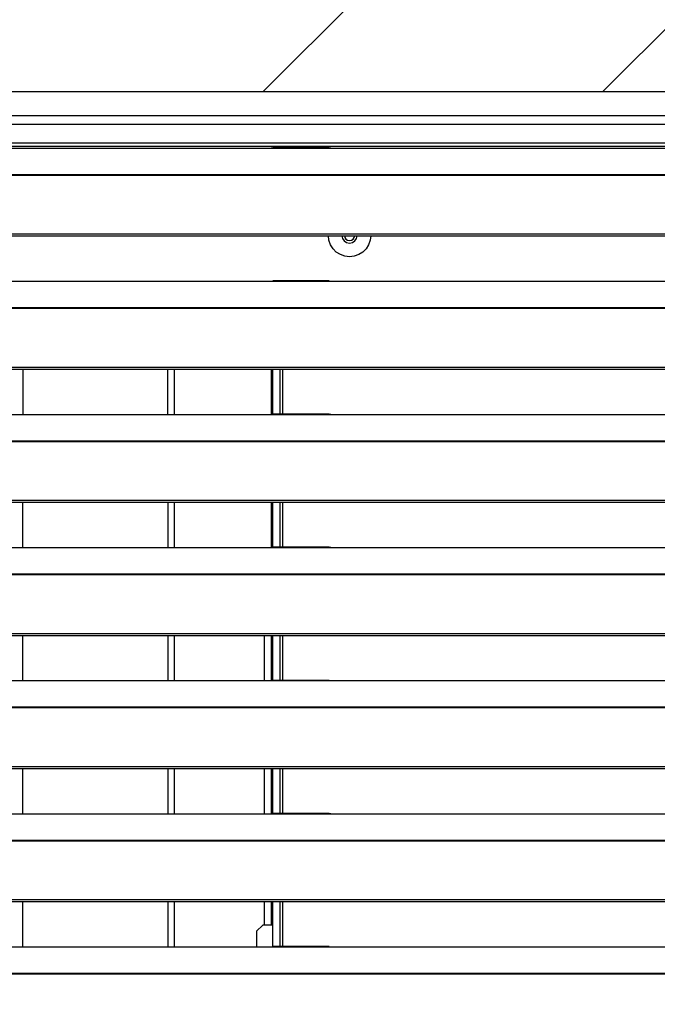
# Model space of a CAD drawing. Header units: millimetres. Extents: x 0 to 39025, y -31299 to 8400.
# Tile 169 of 256: x 7340 to 7550, y -8683 to -8358. Entities that reach past the tile are written whole.
import ezdxf

# ---------------------------------------------------------------- set-up
doc = ezdxf.new("R2010")
doc.units = ezdxf.units.MM
doc.layers.add('ODMIKI funkcionalni', color=253, linetype='Continuous')

# ---------------------------------------------------------------- blocks, each defined once
blk = doc.blocks.new('*U55')
at = {"lineweight": 25}
for points in [[(1148.95, 1255.58), (1148.95, 1255.58), (1.04, 1255.58), (1.04, 1255.58)], [(1148.95, 1255.58), (1148.95, 1255.58), (1.04, 1255.58), (1.04, 1255.58)], [(1.04, 1247.8), (1.04, 1247.8), (1148.95, 1247.8), (1148.95, 1247.8)], [(1145.5, 1244.89), (1145.5, 1244.89), (4.49, 1244.89), (4.49, 1244.89)], [(4.49, 1238.75), (4.49, 1238.75), (1145.5, 1238.75), (1145.5, 1238.75)], [(4.49, 1237.69), (4.49, 1237.69), (1145.5, 1237.69), (1145.5, 1237.69)], [(247, 1237.05), (247, 1237.05), (818, 1237.05), (818, 1237.05)], [(818, 1237.05), (818, 1237.05), (840, 1237.05), (840, 1237.05)], [(838.31, 1237.13), (838.31, 1237.13), (819.65, 1237.13), (819.65, 1237.13)], [(840, 1237.05), (840, 1237.05), (1108, 1237.05), (1108, 1237.05)], [(16.21, 1228.34), (16.21, 1228.34), (1133.33, 1228.34), (1133.33, 1228.34)], [(16.21, 1228.12), (16.21, 1228.12), (1133.33, 1228.12), (1133.33, 1228.12)], [(7.21, 1208.69), (7.21, 1208.69), (1142.79, 1208.69), (1142.79, 1208.69)], [(7.21, 1208.03), (7.21, 1208.03), (1142.79, 1208.03), (1142.79, 1208.03)], [(247, 1193.08), (247, 1193.08), (818, 1193.08), (818, 1193.08)], [(818, 1193.08), (818, 1193.08), (840, 1193.08), (840, 1193.08)], [(838.31, 1193.15), (838.31, 1193.15), (819.65, 1193.15), (819.65, 1193.15)], [(840, 1193.08), (840, 1193.08), (1108, 1193.08), (1108, 1193.08)], [(238.76, 1184.37), (238.76, 1184.37), (1133.33, 1184.37), (1133.33, 1184.37)], [(238.76, 1184.15), (238.76, 1184.15), (1133.33, 1184.15), (1133.33, 1184.15)], [(7.21, 1164.72), (7.21, 1164.72), (1142.79, 1164.72), (1142.79, 1164.72)], [(7.21, 1164.06), (7.21, 1164.06), (1142.79, 1164.06), (1142.79, 1164.06)], [(737, 1164.06), (737, 1164.06), (737, 1149.1), (737, 1149.1)], [(785, 1149.1), (785, 1149.1), (785, 1164.06), (785, 1164.06)], [(787, 1164.06), (787, 1164.06), (787, 1149.1), (787, 1149.1)], [(819.2, 1149.15), (819.2, 1149.15), (819.2, 1164.06), (819.2, 1164.06)], [(819.5, 1164.06), (819.5, 1164.06), (819.5, 1149.16), (819.5, 1149.16)], [(822, 1164.06), (822, 1164.06), (822, 1149.18), (822, 1149.18)], [(823, 1149.18), (823, 1149.18), (823, 1164.06), (823, 1164.06)], [(247, 1149.1), (247, 1149.1), (818, 1149.1), (818, 1149.1)], [(818, 1149.1), (818, 1149.1), (840, 1149.1), (840, 1149.1)], [(838.31, 1149.18), (838.31, 1149.18), (819.65, 1149.18), (819.65, 1149.18)], [(840, 1149.1), (840, 1149.1), (1108, 1149.1), (1108, 1149.1)], [(16.21, 1140.39), (16.21, 1140.39), (1133.33, 1140.39), (1133.33, 1140.39)], [(16.21, 1140.17), (16.21, 1140.17), (1133.33, 1140.17), (1133.33, 1140.17)], [(7.21, 1120.74), (7.21, 1120.74), (1142.79, 1120.74), (1142.79, 1120.74)], [(7.21, 1120.09), (7.21, 1120.09), (1142.79, 1120.09), (1142.79, 1120.09)], [(737, 1105.13), (737, 1105.13), (737, 1120.09), (737, 1120.09)], [(785, 1120.09), (785, 1120.09), (785, 1105.13), (785, 1105.13)], [(787, 1120.09), (787, 1120.09), (787, 1105.13), (787, 1105.13)], [(819.2, 1105.18), (819.2, 1105.18), (819.2, 1120.09), (819.2, 1120.09)], [(819.5, 1120.09), (819.5, 1120.09), (819.5, 1105.18), (819.5, 1105.18)], [(822, 1120.09), (822, 1120.09), (822, 1105.2), (822, 1105.2)], [(823, 1105.2), (823, 1105.2), (823, 1120.09), (823, 1120.09)], [(247, 1105.13), (247, 1105.13), (818, 1105.13), (818, 1105.13)], [(818, 1105.13), (818, 1105.13), (840, 1105.13), (840, 1105.13)], [(838.31, 1105.2), (838.31, 1105.2), (819.65, 1105.2), (819.65, 1105.2)], [(840, 1105.13), (840, 1105.13), (1108, 1105.13), (1108, 1105.13)], [(16.21, 1096.42), (16.21, 1096.42), (1133.33, 1096.42), (1133.33, 1096.42)], [(16.21, 1096.2), (16.21, 1096.2), (1133.33, 1096.2), (1133.33, 1096.2)], [(7.21, 1076.77), (7.21, 1076.77), (1142.79, 1076.77), (1142.79, 1076.77)], [(7.21, 1076.11), (7.21, 1076.11), (1142.79, 1076.11), (1142.79, 1076.11)], [(737, 1061.15), (737, 1061.15), (737, 1076.11), (737, 1076.11)], [(785, 1076.11), (785, 1076.11), (785, 1061.15), (785, 1061.15)], [(787, 1076.11), (787, 1076.11), (787, 1061.15), (787, 1061.15)], [(816.9, 1061.15), (816.9, 1061.15), (816.9, 1076.11), (816.9, 1076.11)], [(819.2, 1061.21), (819.2, 1061.21), (819.2, 1076.11), (819.2, 1076.11)], [(819.5, 1076.11), (819.5, 1076.11), (819.5, 1061.21), (819.5, 1061.21)], [(822, 1076.11), (822, 1076.11), (822, 1061.24), (822, 1061.24)], [(823, 1061.24), (823, 1061.24), (823, 1076.11), (823, 1076.11)], [(247, 1061.15), (247, 1061.15), (818, 1061.15), (818, 1061.15)], [(818, 1061.15), (818, 1061.15), (840, 1061.15), (840, 1061.15)], [(838.31, 1061.24), (838.31, 1061.24), (819.65, 1061.24), (819.65, 1061.24)], [(840, 1061.15), (840, 1061.15), (1108, 1061.15), (1108, 1061.15)], [(16.21, 1052.44), (16.21, 1052.44), (1133.33, 1052.44), (1133.33, 1052.44)], [(16.21, 1052.22), (16.21, 1052.22), (1133.33, 1052.22), (1133.33, 1052.22)], [(7.21, 1032.8), (7.21, 1032.8), (1142.79, 1032.8), (1142.79, 1032.8)], [(7.21, 1032.14), (7.21, 1032.14), (1142.79, 1032.14), (1142.79, 1032.14)], [(737, 1017.18), (737, 1017.18), (737, 1032.14), (737, 1032.14)], [(785, 1032.14), (785, 1032.14), (785, 1017.18), (785, 1017.18)], [(787, 1032.14), (787, 1032.14), (787, 1017.18), (787, 1017.18)], [(816.9, 1017.18), (816.9, 1017.18), (816.9, 1032.14), (816.9, 1032.14)], [(819.2, 1017.23), (819.2, 1017.23), (819.2, 1032.14), (819.2, 1032.14)], [(819.5, 1032.14), (819.5, 1032.14), (819.5, 1017.23), (819.5, 1017.23)], [(822, 1032.14), (822, 1032.14), (822, 1017.26), (822, 1017.26)], [(823, 1017.26), (823, 1017.26), (823, 1032.14), (823, 1032.14)], [(247, 1017.18), (247, 1017.18), (818, 1017.18), (818, 1017.18)], [(818, 1017.18), (818, 1017.18), (840, 1017.18), (840, 1017.18)], [(838.31, 1017.26), (838.31, 1017.26), (819.65, 1017.26), (819.65, 1017.26)], [(840, 1017.18), (840, 1017.18), (1108, 1017.18), (1108, 1017.18)], [(16.21, 1008.47), (16.21, 1008.47), (1133.33, 1008.47), (1133.33, 1008.47)], [(16.21, 1008.25), (16.21, 1008.25), (1133.33, 1008.25), (1133.33, 1008.25)], [(7.21, 988.82), (7.21, 988.82), (1142.79, 988.82), (1142.79, 988.82)], [(7.21, 988.16), (7.21, 988.16), (1142.79, 988.16), (1142.79, 988.16)], [(737, 973.21), (737, 973.21), (737, 988.16), (737, 988.16)], [(785, 988.16), (785, 988.16), (785, 973.21), (785, 973.21)], [(787, 988.16), (787, 988.16), (787, 973.21), (787, 973.21)], [(816.9, 980.39), (816.9, 980.39), (816.9, 988.16), (816.9, 988.16)], [(819.2, 980.39), (819.2, 980.39), (819.2, 988.16), (819.2, 988.16)], [(819.5, 988.16), (819.5, 988.16), (819.5, 973.26), (819.5, 973.26)], [(822, 988.16), (822, 988.16), (822, 973.28), (822, 973.28)], [(823, 973.28), (823, 973.28), (823, 988.16), (823, 988.16)], [(816.3, 980.39), (816.3, 980.39), (814.3, 978.38), (814.3, 978.38)], [(819.5, 980.39), (819.5, 980.39), (816.3, 980.39), (816.3, 980.39)], [(814.3, 978.38), (814.3, 978.38), (814.3, 973.21), (814.3, 973.21)], [(247, 973.21), (247, 973.21), (818, 973.21), (818, 973.21)], [(818, 973.21), (818, 973.21), (840, 973.21), (840, 973.21)], [(838.31, 973.28), (838.31, 973.28), (819.65, 973.28), (819.65, 973.28)], [(840, 973.21), (840, 973.21), (1108, 973.21), (1108, 973.21)], [(16.21, 964.5), (16.21, 964.5), (1133.33, 964.5), (1133.33, 964.5)], [(16.21, 964.28), (16.21, 964.28), (1133.33, 964.28), (1133.33, 964.28)]]:
    blk.add_open_spline(points, degree=3, dxfattribs=at)
for points, knots in [([(818, 1237.05), (818, 1237.05), (819.12, 1237.1), (819.12, 1237.1), (819.12, 1237.1), (819.65, 1237.1), (819.65, 1237.1)], [0, 0, 0, 0, 1, 1, 1, 2, 2, 2, 2]), ([(838.31, 1237.11), (838.31, 1237.11), (838.84, 1237.1), (838.84, 1237.1), (838.84, 1237.1), (840, 1237.05), (840, 1237.05)], [0, 0, 0, 0, 1, 1, 1, 2, 2, 2, 2]), ([(851.99, 1208.03), (851.99, 1208.03), (851.82, 1206.64), (851.82, 1206.64), (851.82, 1206.64), (851.3, 1205.15), (851.3, 1205.15), (851.3, 1205.15), (850.47, 1203.81), (850.47, 1203.81), (850.47, 1203.81), (849.36, 1202.7), (849.36, 1202.7), (849.36, 1202.7), (848.04, 1201.86), (848.04, 1201.86), (848.04, 1201.86), (846.55, 1201.35), (846.55, 1201.35), (846.55, 1201.35), (845, 1201.17), (845, 1201.17), (845, 1201.17), (843.44, 1201.35), (843.44, 1201.35), (843.44, 1201.35), (841.96, 1201.86), (841.96, 1201.86), (841.96, 1201.86), (840.63, 1202.7), (840.63, 1202.7), (840.63, 1202.7), (839.53, 1203.81), (839.53, 1203.81), (839.53, 1203.81), (838.69, 1205.15), (838.69, 1205.15), (838.69, 1205.15), (838.17, 1206.64), (838.17, 1206.64), (838.17, 1206.64), (838, 1208.03), (838, 1208.03)], [0, 0, 0, 0, 1, 1, 1, 2, 2, 2, 3, 3, 3, 4, 4, 4, 5, 5, 5, 6, 6, 6, 7, 7, 7, 8, 8, 8, 9, 9, 9, 10, 10, 10, 11, 11, 11, 12, 12, 12, 13, 13, 13, 14, 14, 14, 14]), ([(842.5, 1208.03), (842.5, 1208.03), (842.69, 1207.24), (842.69, 1207.24), (842.69, 1207.24), (843.23, 1206.42), (843.23, 1206.42), (843.23, 1206.42), (844.04, 1205.88), (844.04, 1205.88), (844.04, 1205.88), (845, 1205.69), (845, 1205.69), (845, 1205.69), (845.95, 1205.88), (845.95, 1205.88), (845.95, 1205.88), (846.77, 1206.42), (846.77, 1206.42), (846.77, 1206.42), (847.31, 1207.24), (847.31, 1207.24), (847.31, 1207.24), (847.49, 1208.03), (847.49, 1208.03)], [0, 0, 0, 0, 1, 1, 1, 2, 2, 2, 3, 3, 3, 4, 4, 4, 5, 5, 5, 6, 6, 6, 7, 7, 7, 8, 8, 8, 8]), ([(843.31, 1208.03), (843.31, 1208.03), (843.43, 1207.55), (843.43, 1207.55), (843.43, 1207.55), (843.8, 1207), (843.8, 1207), (843.8, 1207), (844.35, 1206.62), (844.35, 1206.62), (844.35, 1206.62), (845, 1206.49), (845, 1206.49), (845, 1206.49), (845.65, 1206.62), (845.65, 1206.62), (845.65, 1206.62), (846.2, 1207), (846.2, 1207), (846.2, 1207), (846.57, 1207.55), (846.57, 1207.55), (846.57, 1207.55), (846.69, 1208.03), (846.69, 1208.03)], [0, 0, 0, 0, 1, 1, 1, 2, 2, 2, 3, 3, 3, 4, 4, 4, 5, 5, 5, 6, 6, 6, 7, 7, 7, 8, 8, 8, 8]), ([(818, 1193.08), (818, 1193.08), (819.12, 1193.13), (819.12, 1193.13), (819.12, 1193.13), (819.65, 1193.13), (819.65, 1193.13)], [0, 0, 0, 0, 1, 1, 1, 2, 2, 2, 2]), ([(838.31, 1193.13), (838.31, 1193.13), (838.84, 1193.13), (838.84, 1193.13), (838.84, 1193.13), (840, 1193.08), (840, 1193.08)], [0, 0, 0, 0, 1, 1, 1, 2, 2, 2, 2]), ([(818, 1149.1), (818, 1149.1), (819.12, 1149.15), (819.12, 1149.15), (819.12, 1149.15), (819.65, 1149.16), (819.65, 1149.16)], [0, 0, 0, 0, 1, 1, 1, 2, 2, 2, 2]), ([(838.31, 1149.16), (838.31, 1149.16), (838.84, 1149.16), (838.84, 1149.16), (838.84, 1149.16), (840, 1149.1), (840, 1149.1)], [0, 0, 0, 0, 1, 1, 1, 2, 2, 2, 2]), ([(818, 1105.13), (818, 1105.13), (819.12, 1105.18), (819.12, 1105.18), (819.12, 1105.18), (819.65, 1105.18), (819.65, 1105.18)], [0, 0, 0, 0, 1, 1, 1, 2, 2, 2, 2]), ([(838.31, 1105.19), (838.31, 1105.19), (838.84, 1105.18), (838.84, 1105.18), (838.84, 1105.18), (840, 1105.13), (840, 1105.13)], [0, 0, 0, 0, 1, 1, 1, 2, 2, 2, 2]), ([(818, 1061.15), (818, 1061.15), (819.12, 1061.21), (819.12, 1061.21), (819.12, 1061.21), (819.65, 1061.21), (819.65, 1061.21)], [0, 0, 0, 0, 1, 1, 1, 2, 2, 2, 2]), ([(838.31, 1061.21), (838.31, 1061.21), (838.84, 1061.21), (838.84, 1061.21), (838.84, 1061.21), (840, 1061.15), (840, 1061.15)], [0, 0, 0, 0, 1, 1, 1, 2, 2, 2, 2]), ([(818, 1017.18), (818, 1017.18), (819.12, 1017.23), (819.12, 1017.23), (819.12, 1017.23), (819.65, 1017.23), (819.65, 1017.23)], [0, 0, 0, 0, 1, 1, 1, 2, 2, 2, 2]), ([(838.31, 1017.24), (838.31, 1017.24), (838.84, 1017.23), (838.84, 1017.23), (838.84, 1017.23), (840, 1017.18), (840, 1017.18)], [0, 0, 0, 0, 1, 1, 1, 2, 2, 2, 2]), ([(818, 973.21), (818, 973.21), (819.12, 973.26), (819.12, 973.26), (819.12, 973.26), (819.65, 973.26), (819.65, 973.26)], [0, 0, 0, 0, 1, 1, 1, 2, 2, 2, 2]), ([(838.31, 973.26), (838.31, 973.26), (838.84, 973.26), (838.84, 973.26), (838.84, 973.26), (840, 973.21), (840, 973.21)], [0, 0, 0, 0, 1, 1, 1, 2, 2, 2, 2])]:
    blk.add_open_spline(points, degree=3, knots=knots, dxfattribs=at)

msp = doc.modelspace()

# ---------------------------------------------------------------- hatches: boundary and pattern name
at = {"layer": 'ODMIKI funkcionalni'}
h = msp.add_hatch(dxfattribs=at)
h.set_pattern_fill('ANSI31', color=256, scale=25)
h.set_pattern_definition([(45, (0, -18719.98), (-56.1266, 56.1266), [])])
h.paths.add_polyline_path([(7753.64, -9637.01), (7753.64, -8381.43), (6603.64, -8381.43), (6603.64, -9637.01), (6003.64, -9637.01), (6003.64, -7881.43), (8053.64, -7881.43), (8053.64, -9637.01)])

# ---------------------------------------------------------------- linework, layer by layer
msp.add_lwpolyline([(7753.64, -9637.01), (7753.64, -8381.43), (6603.64, -8381.43), (6603.64, -9637.01), (6003.64, -9637.01), (6003.64, -7881.43), (8053.64, -7881.43), (8053.64, -9637.01)], close=True, dxfattribs=at)

# ---------------------------------------------------------------- block references
at = {"color": 1}
msp.add_blockref('*U55', (6603.64, -9637.01), dxfattribs=at)

doc.saveas('drawing.dxf')
